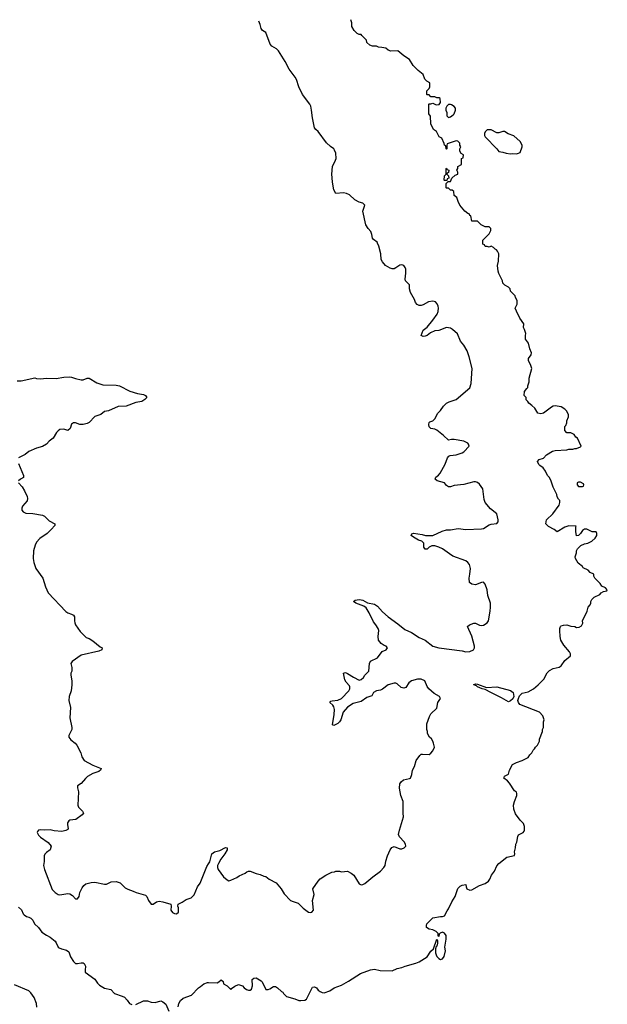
# Model space of a CAD drawing. Header units: inches. Extents: x 2528705 to 2676837, y 911742 to 1023252.
# Tile 103 of 143: x 2588055 to 2594106, y 1012860 to 1023001. Entities that reach past the tile are written whole.
import ezdxf

# ---------------------------------------------------------------- set-up
doc = ezdxf.new("R2010")
doc.units = ezdxf.units.IN
doc.header["$MEASUREMENT"] = 0
for name, color, linetype in [('C5081', 7, 'Continuous'), ('C5091', 7, 'Continuous'), ('C5092', 7, 'Continuous')]:
    doc.layers.add(name, color=color, linetype=linetype)

msp = doc.modelspace()

# ---------------------------------------------------------------- linework, layer by layer
at = {"layer": 'C5081', "color": 5}
for points, elevation in [([(2588030, 1019283), (2588070, 1019282), (2588210, 1019312), (2588230, 1019305), (2588270, 1019302), (2588330, 1019308), (2588430, 1019304), (2588510, 1019319), (2588570, 1019322), (2588590, 1019320), (2588630, 1019306), (2588690, 1019293), (2588710, 1019293), (2588750, 1019308), (2588770, 1019310), (2588850, 1019262), (2588910, 1019241), (2589050, 1019237), (2589082, 1019230), (2589190, 1019175), (2589270, 1019151), (2589330, 1019141), (2589351, 1019130), (2589365, 1019110), (2589345, 1019090), (2589312, 1019070), (2589250, 1019057), (2589150, 1019022), (2589070, 1019016), (2588970, 1018973), (2588930, 1018965), (2588890, 1018936), (2588830, 1018913), (2588770, 1018853), (2588750, 1018843), (2588710, 1018833), (2588673, 1018833), (2588630, 1018849), (2588610, 1018849), (2588590, 1018834), (2588574, 1018790), (2588551, 1018770), (2588510, 1018783), (2588470, 1018779), (2588450, 1018767), (2588435, 1018750), (2588399, 1018690), (2588359, 1018661), (2588330, 1018630), (2588290, 1018606), (2588230, 1018588), (2588150, 1018555), (2588110, 1018524), (2588043, 1018490)], 60), ([(2588043, 1018430), (2588095, 1018305), (2588093, 1018287), (2588064, 1018270), (2588043, 1018250)], 60), ([(2588044, 1018230), (2588080, 1018190), (2588106, 1018150), (2588133, 1018090), (2588136, 1018070), (2588133, 1018047), (2588083, 1017990), (2588078, 1017970), (2588079, 1017950), (2588090, 1017931), (2588119, 1017919), (2588190, 1017915), (2588290, 1017897), (2588310, 1017888), (2588360, 1017840), (2588418, 1017810), (2588416, 1017790), (2588380, 1017750), (2588338, 1017710), (2588262, 1017658), (2588230, 1017621), (2588213, 1017590), (2588199, 1017530), (2588194, 1017450), (2588201, 1017410), (2588223, 1017350), (2588294, 1017250), (2588320, 1017160), (2588350, 1017098), (2588530, 1016907), (2588550, 1016893), (2588590, 1016879), (2588610, 1016867), (2588619, 1016850), (2588618, 1016810), (2588622, 1016790), (2588631, 1016770), (2588679, 1016699), (2588739, 1016639), (2588770, 1016628), (2588810, 1016605), (2588883, 1016543), (2588905, 1016530), (2588902, 1016510), (2588870, 1016496), (2588690, 1016456), (2588596, 1016390), (2588583, 1016370), (2588593, 1016330), (2588591, 1016290), (2588582, 1016270), (2588581, 1016250), (2588591, 1016190), (2588591, 1016151), (2588584, 1016090), (2588565, 1016030), (2588561, 1015990), (2588578, 1015918), (2588571, 1015811), (2588591, 1015710), (2588591, 1015691), (2588563, 1015630), (2588561, 1015610), (2588583, 1015583), (2588626, 1015550), (2588643, 1015530), (2588686, 1015450), (2588694, 1015410), (2588719, 1015370), (2588810, 1015324), (2588895, 1015290), (2588887, 1015270), (2588870, 1015257), (2588810, 1015237), (2588755, 1015205), (2588733, 1015187), (2588690, 1015134), (2588652, 1015110), (2588651, 1015090), (2588661, 1015050), (2588654, 1014910), (2588661, 1014890), (2588701, 1014850), (2588711, 1014830), (2588698, 1014810), (2588635, 1014765), (2588570, 1014755), (2588561, 1014750), (2588547, 1014730), (2588548, 1014708), (2588556, 1014670), (2588550, 1014662), (2588531, 1014649), (2588490, 1014641), (2588410, 1014647), (2588370, 1014657), (2588310, 1014652), (2588270, 1014658), (2588250, 1014655), (2588239, 1014641), (2588234, 1014630), (2588250, 1014601), (2588270, 1014582), (2588348, 1014528), (2588378, 1014490), (2588370, 1014450), (2588330, 1014423), (2588315, 1014405), (2588309, 1014390), (2588308, 1014330), (2588301, 1014290), (2588310, 1014250), (2588390, 1014044), (2588421, 1014010), (2588450, 1013991), (2588470, 1013986), (2588550, 1014002), (2588570, 1013999), (2588599, 1013979), (2588630, 1013945), (2588650, 1013945), (2588669, 1013970), (2588676, 1014010), (2588699, 1014061), (2588716, 1014084), (2588738, 1014102), (2588790, 1014116), (2588830, 1014119), (2588930, 1014099), (2588950, 1014099), (2588997, 1014123), (2589050, 1014126), (2589090, 1014111), (2589141, 1014061), (2589170, 1014045), (2589225, 1014025), (2589254, 1014010), (2589350, 1013985), (2589365, 1013970), (2589383, 1013930), (2589410, 1013891), (2589430, 1013892), (2589465, 1013915), (2589490, 1013921), (2589530, 1013915), (2589611, 1013891), (2589614, 1013870), (2589611, 1013830), (2589630, 1013806), (2589650, 1013795), (2589670, 1013791), (2589692, 1013810), (2589692, 1013852), (2589682, 1013870), (2589688, 1013890), (2589730, 1013911), (2589770, 1013939), (2589822, 1013958), (2589851, 1013989), (2589887, 1014070), (2589913, 1014107), (2589982, 1014278), (2590000, 1014307)], 60), ([(2588042, 1013862), (2588073, 1013833), (2588090, 1013792), (2588100, 1013780), (2588124, 1013764), (2588150, 1013758), (2588170, 1013746), (2588190, 1013725), (2588208, 1013688), (2588250, 1013651), (2588284, 1013604), (2588330, 1013571), (2588370, 1013550), (2588419, 1013510), (2588432, 1013492), (2588450, 1013450), (2588461, 1013442), (2588486, 1013430), (2588538, 1013418), (2588562, 1013402), (2588579, 1013350), (2588610, 1013301), (2588630, 1013281), (2588650, 1013279), (2588690, 1013288), (2588710, 1013287), (2588719, 1013279), (2588733, 1013253), (2588728, 1013210), (2588731, 1013190), (2588830, 1013119), (2588857, 1013077), (2588878, 1013058), (2588930, 1013027), (2588993, 1013013), (2589031, 1012970), (2589110, 1012945), (2589133, 1012933), (2589163, 1012903), (2589185, 1012870), (2589210, 1012858)], 40), ([(2588233, 1012830), (2588228, 1012870), (2588203, 1012930), (2588170, 1012979), (2588150, 1012999), (2588001, 1013061)], 40), ([(2589686, 1012834), (2589694, 1012870), (2589710, 1012898), (2589738, 1012922), (2589826, 1012954), (2589898, 1013030), (2589918, 1013042), (2589950, 1013071), (2589990, 1013086), (2590000, 1013086)], 40), ([(2589250, 1012859), (2589330, 1012895), (2589370, 1012895), (2589410, 1012881), (2589450, 1012879), (2589510, 1012896), (2589530, 1012887), (2589560, 1012861), (2589591, 1012790)], 40)]:
    msp.add_lwpolyline(points, dxfattribs=dict(at, elevation=elevation))
at = {"layer": 'C5091', "color": 5}
for points, elevation in [([(2590000, 1014307), (2590012, 1014328), (2590034, 1014410), (2590062, 1014430), (2590116, 1014444), (2590175, 1014475), (2590191, 1014470), (2590191, 1014450), (2590167, 1014410), (2590125, 1014355), (2590101, 1014310), (2590093, 1014290), (2590093, 1014270), (2590100, 1014250), (2590154, 1014174), (2590190, 1014141), (2590210, 1014133), (2590230, 1014137), (2590290, 1014165), (2590316, 1014184), (2590378, 1014210), (2590395, 1014225), (2590410, 1014231), (2590430, 1014231), (2590490, 1014206), (2590530, 1014198), (2590570, 1014181), (2590590, 1014178), (2590625, 1014150), (2590696, 1014110), (2590747, 1014050), (2590779, 1013999), (2590845, 1013930), (2590870, 1013918), (2590922, 1013902), (2590973, 1013850), (2591030, 1013810), (2591050, 1013806), (2591062, 1013810), (2591080, 1013830), (2591070, 1013930), (2591087, 1013990), (2591074, 1014050), (2591129, 1014130), (2591150, 1014151), (2591209, 1014191), (2591270, 1014222), (2591296, 1014224), (2591310, 1014232), (2591348, 1014232), (2591370, 1014225), (2591430, 1014231), (2591470, 1014211), (2591496, 1014190), (2591550, 1014101), (2591570, 1014091), (2591590, 1014095), (2591610, 1014104), (2591690, 1014173), (2591769, 1014231), (2591806, 1014270), (2591818, 1014290), (2591824, 1014336), (2591841, 1014390), (2591870, 1014450), (2591886, 1014474), (2591910, 1014485), (2591970, 1014461), (2591990, 1014460), (2592015, 1014470), (2592030, 1014490), (2592028, 1014510), (2592015, 1014535), (2591965, 1014585), (2591957, 1014610), (2591966, 1014654), (2592009, 1014790), (2592005, 1014830), (2592005, 1014950), (2591981, 1015010), (2591966, 1015086), (2591969, 1015131), (2591982, 1015150), (2592009, 1015171), (2592070, 1015185), (2592078, 1015190), (2592094, 1015226), (2592099, 1015270), (2592122, 1015310), (2592139, 1015370), (2592176, 1015424), (2592190, 1015436), (2592202, 1015438), (2592270, 1015434), (2592290, 1015447), (2592309, 1015470), (2592325, 1015510), (2592318, 1015550), (2592310, 1015569), (2592295, 1015595), (2592275, 1015610), (2592255, 1015650), (2592255, 1015670), (2592249, 1015691), (2592249, 1015750), (2592275, 1015825), (2592290, 1015852), (2592349, 1015911), (2592362, 1015970), (2592388, 1016010), (2592378, 1016030), (2592322, 1016062), (2592268, 1016108), (2592252, 1016132), (2592227, 1016190), (2592190, 1016210), (2592150, 1016210), (2592090, 1016190), (2592064, 1016170), (2592030, 1016124), (2592010, 1016115), (2591984, 1016124), (2591942, 1016162), (2591930, 1016168), (2591910, 1016168), (2591851, 1016150), (2591790, 1016105), (2591770, 1016096), (2591730, 1016089), (2591699, 1016070), (2591682, 1016038), (2591630, 1016021), (2591570, 1015978), (2591490, 1015957), (2591430, 1015921), (2591387, 1015870), (2591361, 1015790), (2591350, 1015770), (2591330, 1015752), (2591290, 1015730), (2591278, 1015738), (2591295, 1015845), (2591296, 1015896), (2591290, 1015924), (2591281, 1015941), (2591249, 1015970), (2591259, 1015981), (2591273, 1015987), (2591330, 1015992), (2591369, 1016010), (2591445, 1016090), (2591455, 1016110), (2591455, 1016130), (2591450, 1016139), (2591418, 1016178), (2591403, 1016203), (2591390, 1016272), (2591410, 1016276), (2591430, 1016268), (2591491, 1016230), (2591550, 1016200), (2591573, 1016207), (2591594, 1016226), (2591610, 1016250), (2591652, 1016290), (2591658, 1016370), (2591667, 1016393), (2591741, 1016430), (2591787, 1016493), (2591829, 1016511), (2591842, 1016530), (2591828, 1016550), (2591810, 1016555), (2591776, 1016576), (2591750, 1016610), (2591747, 1016650), (2591752, 1016710), (2591747, 1016730), (2591723, 1016770), (2591699, 1016799), (2591653, 1016893), (2591622, 1016942), (2591599, 1016959), (2591518, 1016990), (2591493, 1017010), (2591510, 1017022), (2591550, 1017028), (2591570, 1017027), (2591590, 1017021), (2591636, 1016996), (2591710, 1016983), (2591740, 1016960), (2591790, 1016904), (2591850, 1016850), (2591950, 1016779), (2592022, 1016722), (2592090, 1016690), (2592170, 1016638), (2592231, 1016610), (2592309, 1016549), (2592370, 1016533), (2592610, 1016501), (2592650, 1016492), (2592690, 1016493), (2592729, 1016510), (2592738, 1016530), (2592737, 1016550), (2592712, 1016652), (2592668, 1016750), (2592686, 1016770), (2592730, 1016787), (2592750, 1016784), (2592790, 1016765), (2592810, 1016762), (2592830, 1016764), (2592869, 1016790), (2592881, 1016810), (2592899, 1016910), (2592904, 1016950), (2592902, 1016990), (2592877, 1017070), (2592869, 1017130), (2592850, 1017188), (2592830, 1017209), (2592810, 1017205), (2592750, 1017181), (2592710, 1017189), (2592686, 1017206), (2592683, 1017250), (2592692, 1017290), (2592698, 1017350), (2592686, 1017390), (2592671, 1017411), (2592650, 1017428), (2592517, 1017477), (2592480, 1017500), (2592410, 1017552), (2592370, 1017569), (2592330, 1017581), (2592299, 1017581), (2592272, 1017570), (2592250, 1017548), (2592230, 1017548), (2592218, 1017570), (2592218, 1017610), (2592195, 1017630), (2592161, 1017641), (2592109, 1017670), (2592087, 1017690), (2592094, 1017706), (2592110, 1017712), (2592200, 1017700), (2592234, 1017690), (2592310, 1017687), (2592407, 1017733), (2592450, 1017748), (2592490, 1017748), (2592570, 1017759), (2592650, 1017750), (2592810, 1017756), (2592830, 1017762), (2592890, 1017797), (2592910, 1017804), (2592970, 1017811), (2592981, 1017830), (2592982, 1017850), (2592970, 1017910), (2592902, 1017962), (2592850, 1018030), (2592839, 1018059), (2592823, 1018170), (2592790, 1018217), (2592770, 1018235), (2592750, 1018240), (2592730, 1018240), (2592630, 1018215), (2592530, 1018203), (2592490, 1018189), (2592470, 1018189), (2592450, 1018202), (2592429, 1018230), (2592355, 1018250), (2592334, 1018270), (2592341, 1018290), (2592369, 1018310), (2592384, 1018330), (2592437, 1018423), (2592461, 1018490), (2592474, 1018506), (2592487, 1018513), (2592550, 1018521), (2592610, 1018539), (2592630, 1018550), (2592684, 1018610), (2592678, 1018630), (2592670, 1018639), (2592630, 1018660), (2592530, 1018677), (2592502, 1018678), (2592470, 1018670), (2592419, 1018719), (2592350, 1018772), (2592330, 1018784), (2592289, 1018790), (2592270, 1018809), (2592267, 1018833), (2592270, 1018851), (2592280, 1018860), (2592310, 1018871), (2592329, 1018890), (2592361, 1018950), (2592390, 1018977), (2592420, 1019020), (2592450, 1019050), (2592476, 1019064), (2592550, 1019090), (2592690, 1019211), (2592705, 1019255), (2592713, 1019410), (2592685, 1019530), (2592664, 1019590), (2592629, 1019649), (2592595, 1019690), (2592564, 1019764), (2592511, 1019811), (2592490, 1019825), (2592450, 1019830), (2592370, 1019799), (2592330, 1019795), (2592284, 1019776), (2592250, 1019749), (2592230, 1019741), (2592210, 1019738), (2592189, 1019750), (2592210, 1019805), (2592250, 1019836), (2592310, 1019907), (2592353, 1019967), (2592363, 1019997), (2592363, 1020000)], 60), ([(2590000, 1013086), (2590090, 1013082), (2590106, 1013090), (2590130, 1013112), (2590150, 1013094), (2590154, 1013070), (2590192, 1013050), (2590230, 1013014), (2590236, 1013024), (2590272, 1013048), (2590310, 1013063), (2590351, 1013051), (2590368, 1013028), (2590390, 1013011), (2590410, 1013005), (2590430, 1013005), (2590443, 1013017), (2590454, 1013050), (2590450, 1013114), (2590466, 1013130), (2590490, 1013131), (2590542, 1013102), (2590552, 1013090), (2590590, 1013014), (2590613, 1013013), (2590630, 1013018), (2590670, 1013042), (2590690, 1013042), (2590711, 1013031), (2590750, 1012992), (2590765, 1012985), (2590772, 1012970), (2590802, 1012942), (2590890, 1012918), (2590930, 1012898), (2590950, 1012898), (2590990, 1012902), (2591008, 1012912), (2591070, 1013036), (2591090, 1013041), (2591110, 1013030), (2591130, 1013006), (2591150, 1012991), (2591170, 1012981), (2591190, 1012978), (2591250, 1012999), (2591295, 1013030), (2591370, 1013056), (2591442, 1013098), (2591563, 1013177), (2591666, 1013214), (2591710, 1013222), (2591767, 1013207), (2591890, 1013206), (2591942, 1013230), (2591990, 1013238), (2592026, 1013254), (2592136, 1013284), (2592170, 1013297), (2592250, 1013350), (2592290, 1013408), (2592316, 1013430), (2592350, 1013531), (2592356, 1013516), (2592358, 1013490), (2592350, 1013459), (2592343, 1013457), (2592338, 1013430), (2592338, 1013390), (2592343, 1013370), (2592351, 1013352), (2592370, 1013331), (2592390, 1013321), (2592410, 1013327), (2592427, 1013353), (2592440, 1013410), (2592434, 1013450), (2592448, 1013530), (2592446, 1013570), (2592430, 1013594), (2592410, 1013603), (2592386, 1013594), (2592376, 1013584), (2592370, 1013558), (2592364, 1013570), (2592364, 1013590), (2592345, 1013610), (2592310, 1013626), (2592273, 1013633), (2592245, 1013650), (2592243, 1013670), (2592249, 1013690), (2592311, 1013749), (2592390, 1013763), (2592410, 1013763), (2592430, 1013771), (2592456, 1013824), (2592470, 1013843), (2592504, 1013916), (2592540, 1013970), (2592567, 1014053), (2592590, 1014078), (2592610, 1014087), (2592650, 1014094), (2592651, 1014070), (2592661, 1014050), (2592690, 1014034), (2592710, 1014038), (2592790, 1014082), (2592850, 1014103), (2592881, 1014130), (2592896, 1014150), (2592915, 1014190), (2592946, 1014230), (2592970, 1014287), (2592990, 1014310), (2593070, 1014374), (2593149, 1014391), (2593154, 1014410), (2593149, 1014431), (2593162, 1014470), (2593164, 1014510), (2593173, 1014530), (2593184, 1014590), (2593193, 1014607), (2593238, 1014630), (2593250, 1014642), (2593255, 1014655), (2593255, 1014690), (2593243, 1014723), (2593210, 1014755), (2593161, 1014821), (2593145, 1014870), (2593141, 1014910), (2593149, 1014950), (2593174, 1015010), (2593175, 1015030), (2593170, 1015046), (2593150, 1015058), (2593099, 1015139), (2593080, 1015160), (2593042, 1015190), (2593043, 1015197), (2593048, 1015210), (2593089, 1015231), (2593099, 1015270), (2593130, 1015331), (2593170, 1015351), (2593229, 1015371), (2593290, 1015402), (2593308, 1015430), (2593329, 1015451), (2593343, 1015477), (2593358, 1015490), (2593368, 1015510), (2593388, 1015530), (2593408, 1015570), (2593409, 1015591), (2593438, 1015670), (2593438, 1015690), (2593448, 1015712), (2593449, 1015770), (2593455, 1015790), (2593442, 1015830), (2593409, 1015869), (2593207, 1015947), (2593190, 1015970), (2593186, 1015990), (2593191, 1016010), (2593203, 1016037), (2593230, 1016065), (2593290, 1016080), (2593345, 1016110), (2593393, 1016150), (2593452, 1016208), (2593487, 1016273), (2593510, 1016299), (2593550, 1016319), (2593609, 1016331), (2593630, 1016345), (2593670, 1016402), (2593726, 1016450), (2593728, 1016470), (2593718, 1016490), (2593660, 1016560), (2593629, 1016609), (2593621, 1016650), (2593617, 1016710), (2593617, 1016730), (2593624, 1016750), (2593630, 1016758), (2593654, 1016766), (2593690, 1016767), (2593730, 1016755), (2593771, 1016751), (2593790, 1016742), (2593816, 1016744), (2593842, 1016758), (2593855, 1016785), (2593849, 1016811), (2593898, 1016910), (2593908, 1016952), (2593930, 1016974), (2593938, 1016990), (2593938, 1017010), (2593946, 1017030), (2593970, 1017052), (2594030, 1017082), (2594043, 1017097), (2594067, 1017113), (2594102, 1017118), (2594106, 1017130), (2594086, 1017150), (2594050, 1017166), (2594033, 1017193), (2593978, 1017250), (2593966, 1017270), (2593966, 1017290), (2593930, 1017306), (2593908, 1017330), (2593857, 1017357), (2593849, 1017370), (2593805, 1017405), (2593777, 1017450), (2593775, 1017470), (2593789, 1017510), (2593789, 1017531), (2593798, 1017550), (2593835, 1017585), (2593870, 1017602), (2593906, 1017610), (2593946, 1017630), (2593980, 1017660), (2593998, 1017690), (2593998, 1017710), (2593990, 1017726), (2593950, 1017728), (2593895, 1017755), (2593870, 1017754), (2593850, 1017739), (2593831, 1017709), (2593811, 1017689), (2593790, 1017686), (2593781, 1017730), (2593782, 1017778), (2593786, 1017786), (2593710, 1017787), (2593667, 1017773), (2593590, 1017726), (2593558, 1017750), (2593500, 1017780), (2593473, 1017810), (2593479, 1017850), (2593544, 1017910), (2593610, 1018002), (2593618, 1018030), (2593618, 1018050), (2593603, 1018063), (2593590, 1018086), (2593588, 1018110), (2593550, 1018186), (2593529, 1018249), (2593510, 1018286), (2593490, 1018306), (2593469, 1018350), (2593445, 1018385), (2593410, 1018408), (2593400, 1018420), (2593388, 1018452), (2593406, 1018470), (2593450, 1018486), (2593480, 1018520), (2593543, 1018557), (2593570, 1018565), (2593689, 1018571), (2593710, 1018578), (2593750, 1018578), (2593770, 1018585), (2593790, 1018585), (2593830, 1018602), (2593838, 1018610), (2593798, 1018690), (2593783, 1018703), (2593766, 1018730), (2593730, 1018746), (2593690, 1018746), (2593668, 1018770), (2593668, 1018810), (2593679, 1018821), (2593688, 1018850), (2593688, 1018870), (2593708, 1018910), (2593708, 1018930), (2593688, 1018970), (2593669, 1018990), (2593630, 1019013), (2593570, 1019025), (2593550, 1019021), (2593531, 1019010), (2593450, 1018949), (2593422, 1018942), (2593390, 1018949), (2593360, 1019000), (2593330, 1019029), (2593298, 1019050), (2593288, 1019068), (2593270, 1019086), (2593269, 1019110), (2593249, 1019130), (2593254, 1019170), (2593276, 1019204), (2593287, 1019213), (2593288, 1019230), (2593302, 1019270), (2593302, 1019310), (2593329, 1019410), (2593320, 1019440), (2593295, 1019490), (2593295, 1019510), (2593322, 1019550), (2593324, 1019570), (2593309, 1019610), (2593295, 1019670), (2593262, 1019710), (2593262, 1019750), (2593268, 1019770), (2593255, 1019810), (2593242, 1019830), (2593248, 1019870), (2593206, 1019926), (2593172, 1020000)], 40)]:
    msp.add_lwpolyline(points, dxfattribs=dict(at, elevation=elevation))
at = {"layer": 'C5091', "color": 5, "elevation": 40}
for points in [[(2593830, 1018238), (2593810, 1018238), (2593794, 1018230), (2593794, 1018210), (2593810, 1018194), (2593850, 1018194), (2593862, 1018198), (2593866, 1018210), (2593862, 1018222)], [(2592862, 1016122), (2592970, 1016129), (2593110, 1016092), (2593136, 1016070), (2593143, 1016030), (2593133, 1016007), (2593110, 1015984), (2593090, 1015976), (2593018, 1016018), (2592907, 1016070), (2592850, 1016104), (2592818, 1016110), (2592769, 1016130), (2592760, 1016140), (2592730, 1016150), (2592730, 1016154), (2592750, 1016161), (2592770, 1016156)]]:
    msp.add_lwpolyline(points, close=True, dxfattribs=at)
at = {"layer": 'C5092', "color": 5}
for points, elevation in [([(2592363, 1020000), (2592367, 1020030), (2592365, 1020050), (2592355, 1020075), (2592336, 1020096), (2592310, 1020103), (2592265, 1020095), (2592210, 1020064), (2592190, 1020058), (2592170, 1020056), (2592147, 1020067), (2592130, 1020089), (2592119, 1020119), (2592078, 1020190), (2592069, 1020230), (2592069, 1020269), (2592027, 1020310), (2592023, 1020330), (2592032, 1020390), (2592032, 1020430), (2592025, 1020450), (2592010, 1020469), (2591990, 1020476), (2591970, 1020472), (2591930, 1020444), (2591910, 1020435), (2591890, 1020435), (2591870, 1020441), (2591822, 1020470), (2591790, 1020508), (2591779, 1020530), (2591773, 1020590), (2591753, 1020670), (2591740, 1020700), (2591735, 1020710), (2591697, 1020737), (2591689, 1020750), (2591681, 1020790), (2591670, 1020818), (2591642, 1020850), (2591618, 1020890), (2591589, 1021030), (2591609, 1021090), (2591588, 1021110), (2591550, 1021123), (2591507, 1021147), (2591450, 1021196), (2591422, 1021210), (2591390, 1021217), (2591310, 1021212), (2591290, 1021249), (2591286, 1021266), (2591276, 1021330), (2591271, 1021409), (2591276, 1021490), (2591286, 1021514), (2591302, 1021538), (2591313, 1021570), (2591310, 1021628), (2591297, 1021657), (2591290, 1021670), (2591255, 1021695), (2591214, 1021734), (2591130, 1021849), (2591104, 1021870), (2591090, 1021889), (2591069, 1021990), (2591061, 1022070), (2591052, 1022110), (2591042, 1022130), (2590967, 1022230), (2590928, 1022310), (2590906, 1022386), (2590892, 1022410), (2590830, 1022490), (2590788, 1022570), (2590719, 1022679), (2590700, 1022700), (2590653, 1022730), (2590636, 1022750), (2590590, 1022870), (2590557, 1022890), (2590541, 1022910), (2590532, 1022950), (2590518, 1022987)], 60), ([(2593172, 1020000), (2593158, 1020030), (2593178, 1020070), (2593178, 1020110), (2593160, 1020140), (2593156, 1020156), (2593110, 1020206), (2593106, 1020230), (2593088, 1020248), (2593050, 1020268), (2593029, 1020289), (2593028, 1020310), (2592990, 1020386), (2592982, 1020410), (2592975, 1020470), (2592987, 1020513), (2592988, 1020590), (2592976, 1020616), (2592966, 1020630), (2592950, 1020638), (2592935, 1020655), (2592910, 1020668), (2592890, 1020658), (2592870, 1020666), (2592850, 1020666), (2592842, 1020682), (2592826, 1020690), (2592826, 1020730), (2592890, 1020794), (2592906, 1020830), (2592906, 1020850), (2592890, 1020866), (2592848, 1020868), (2592807, 1020887), (2592770, 1020926), (2592710, 1020926), (2592702, 1020982), (2592690, 1020986), (2592682, 1021002), (2592670, 1021006), (2592638, 1021030), (2592586, 1021090), (2592569, 1021129), (2592558, 1021170), (2592528, 1021190), (2592526, 1021230), (2592510, 1021246), (2592490, 1021246), (2592470, 1021266), (2592450, 1021266), (2592446, 1021270), (2592447, 1021313), (2592466, 1021334), (2592490, 1021334), (2592506, 1021370), (2592540, 1021400), (2592566, 1021410), (2592568, 1021430), (2592558, 1021450), (2592566, 1021470), (2592566, 1021490), (2592606, 1021510), (2592606, 1021570), (2592622, 1021578), (2592626, 1021610), (2592602, 1021622), (2592588, 1021648), (2592588, 1021670), (2592598, 1021690), (2592588, 1021708), (2592586, 1021730), (2592566, 1021750), (2592550, 1021755), (2592458, 1021722), (2592454, 1021710), (2592454, 1021670), (2592450, 1021666), (2592446, 1021670), (2592442, 1021702), (2592428, 1021708), (2592427, 1021727), (2592402, 1021782), (2592376, 1021796), (2592348, 1021848), (2592318, 1021870), (2592288, 1021930), (2592287, 1022007), (2592268, 1022030), (2592268, 1022130), (2592270, 1022134), (2592290, 1022134), (2592310, 1022142), (2592345, 1022125), (2592374, 1022126), (2592388, 1022150), (2592386, 1022190), (2592376, 1022196), (2592350, 1022198), (2592330, 1022206), (2592290, 1022206), (2592270, 1022226), (2592250, 1022226), (2592246, 1022230), (2592248, 1022270), (2592270, 1022294), (2592278, 1022310), (2592278, 1022350), (2592249, 1022369), (2592228, 1022390), (2592210, 1022438), (2592158, 1022478), (2592108, 1022530), (2592068, 1022590), (2592010, 1022629), (2591950, 1022679), (2591876, 1022676), (2591850, 1022686), (2591827, 1022707), (2591784, 1022716), (2591750, 1022718), (2591728, 1022728), (2591689, 1022729), (2591660, 1022740), (2591630, 1022766), (2591626, 1022790), (2591580, 1022840), (2591570, 1022848), (2591550, 1022849), (2591530, 1022858), (2591498, 1022890), (2591475, 1022930), (2591474, 1022970), (2591464, 1023001)], 40)]:
    msp.add_lwpolyline(points, dxfattribs=dict(at, elevation=elevation))
at = {"layer": 'C5092', "color": 5, "elevation": 40}
for points in [[(2592490, 1022129), (2592472, 1022128), (2592452, 1022110), (2592442, 1022090), (2592442, 1022070), (2592453, 1022047), (2592454, 1022010), (2592470, 1021994), (2592490, 1022002), (2592520, 1022020), (2592528, 1022030), (2592542, 1022070), (2592542, 1022090), (2592530, 1022108), (2592503, 1022123)], [(2592910, 1021868), (2592890, 1021868), (2592870, 1021866), (2592850, 1021846), (2592842, 1021830), (2592842, 1021810), (2592850, 1021794), (2592970, 1021672), (2592990, 1021642), (2593030, 1021638), (2593065, 1021625), (2593110, 1021618), (2593130, 1021622), (2593170, 1021618), (2593190, 1021625), (2593210, 1021634), (2593228, 1021692), (2593229, 1021710), (2593210, 1021748), (2593144, 1021804), (2593086, 1021826), (2593049, 1021849), (2593030, 1021849), (2592990, 1021835), (2592970, 1021835)], [(2592430, 1021346), (2592426, 1021350), (2592428, 1021392), (2592446, 1021410), (2592446, 1021470), (2592450, 1021471), (2592458, 1021458), (2592474, 1021450), (2592472, 1021428), (2592458, 1021422), (2592454, 1021410), (2592472, 1021392), (2592474, 1021370), (2592458, 1021362), (2592454, 1021346), (2592450, 1021346)]]:
    msp.add_lwpolyline(points, close=True, dxfattribs=at)

doc.saveas('drawing.dxf')
